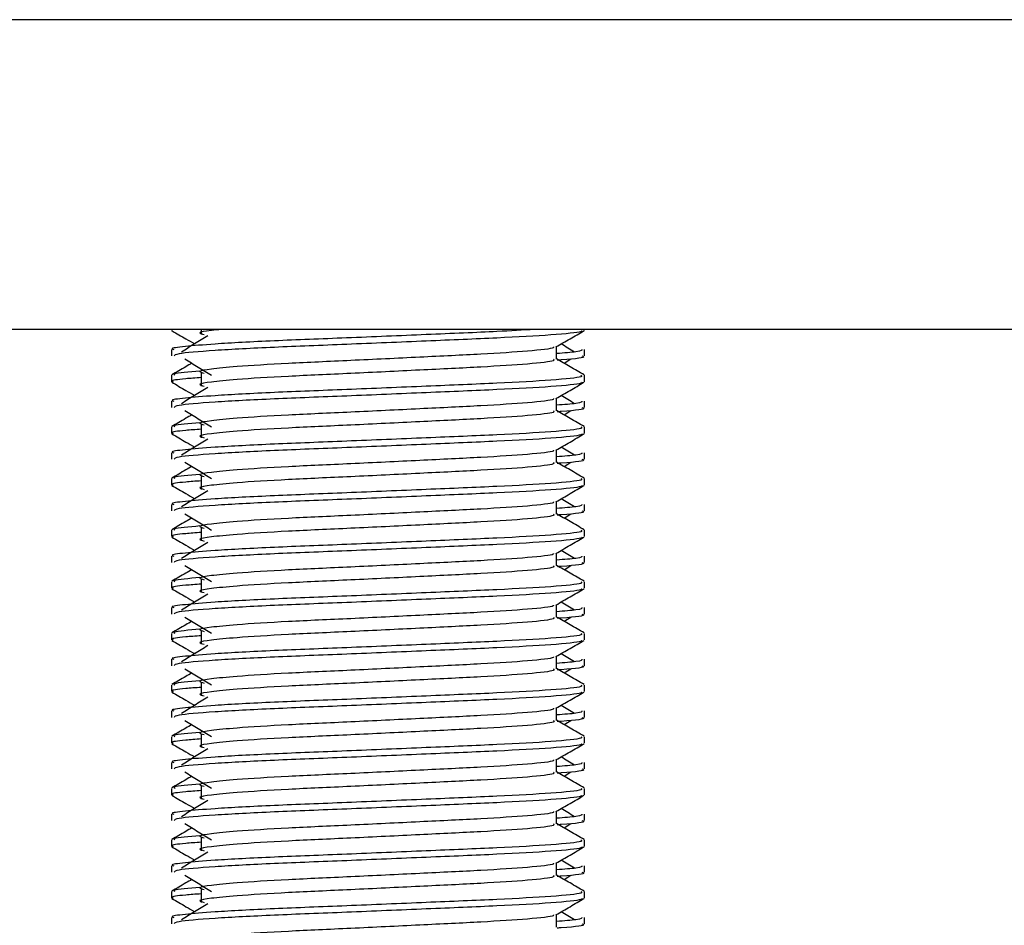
# Model space of a CAD drawing. Header units: millimetres. Extents: x 0 to 420, y 0 to 297.
# Tile 52 of 71: x 320.91 to 324.89, y 174.93 to 178.59. Entities that reach past the tile are written whole.
import ezdxf

# ---------------------------------------------------------------- set-up
doc = ezdxf.new("R2010")
doc.units = ezdxf.units.MM
doc.layers.add('QUOTE', color=174, linetype='Continuous')
doc.styles.add('SLDTEXTSTYLE3', font='TXT', dxfattribs={"width": 0.75})
doc.dimstyles.new('SLDDIMSTYLE0', dxfattribs={"dimtxt": 3, "dimasz": 3, "dimexe": 0, "dimexo": 0.0625, "dimgap": 0.75, "dimtad": 1, "dimlfac": 9.583032, "dimrnd": 1e-09, "dimzin": 12, "dimdsep": 46, "dimtxsty": 'SLDTEXTSTYLE3', "dimsah": 1, "dimcen": 0.09, "dimadec": 0, "dimazin": 3, "dimtfac": 1, "dimtdec": 3, "dimtofl": 0, "dimtmove": 0, "dimatfit": 3, "dimfxl": 0, "dimfrac": 2, "dimtolj": 1, "dimtzin": 12, "dimarcsym": 0})

# ---------------------------------------------------------------- blocks, each defined once
blk = doc.blocks.new('_D_2')
at = {"layer": 'QUOTE'}
for p, q in [((317.0504, 261.1457), (343.202, 261.1457)), ((341.202, 166.2801), (341.202, 261.1457)), ((330.5704, 166.2801), (343.202, 166.2801))]:
    blk.add_line(p, q, dxfattribs=at)
for points in [[(341.202, 261.1457), (340.702, 258.1457), (341.702, 258.1457)], [(341.202, 166.2801), (341.702, 169.2801), (340.702, 169.2801)]]:
    blk.add_solid(points, dxfattribs=at)
at = {"layer": 'QUOTE', "insert": (337.3348, 208.7254), "char_height": 3, "attachment_point": 1, "rotation": 90, "style": 'SLDTEXTSTYLE3'}
blk.add_mtext('909,1', dxfattribs=at)

msp = doc.modelspace()

# ---------------------------------------------------------------- linework, layer by layer
at = {"color": 7, "linetype": 'Continuous', "lineweight": 25}
for p, q in [((326.7899, 178.5936), (317.9201, 178.5936)), ((326.7899, 177.3414), (317.9201, 177.3414)), ((321.5202, 177.3414), (321.5202, 177.3386)), ((321.6404, 177.3414), (321.6404, 177.3211)), ((323.1898, 177.3386), (323.1898, 177.3414)), ((323.0769, 177.2214), (323.0769, 177.2722)), ((321.5202, 177.2603), (321.5202, 177.2343)), ((323.1898, 177.2343), (323.1898, 177.2603)), ((323.107, 177.205), (323.1349, 177.2221)), ((321.5202, 177.1559), (321.5202, 177.1299)), ((321.6404, 177.1645), (321.6404, 177.1124)), ((323.1898, 177.1299), (323.1898, 177.1559)), ((321.5202, 177.0516), (321.5202, 177.0256)), ((323.0769, 177.0126), (323.0769, 177.0635)), ((323.1898, 177.0256), (323.1898, 177.0516)), ((323.107, 176.9963), (323.1349, 177.0134)), ((321.6404, 176.9558), (321.6404, 176.9037)), ((321.5202, 176.9472), (321.5202, 176.9212)), ((323.1898, 176.9212), (323.1898, 176.9472)), ((321.5202, 176.8429), (321.5202, 176.8169)), ((323.0769, 176.8039), (323.0769, 176.8548)), ((323.1898, 176.8169), (323.1898, 176.8429)), ((323.107, 176.7876), (323.1349, 176.8047)), ((321.5202, 176.7385), (321.5202, 176.7125)), ((321.6404, 176.7471), (321.6404, 176.6949)), ((323.1898, 176.7125), (323.1898, 176.7385)), ((321.5202, 176.6342), (321.5202, 176.6082)), ((323.0769, 176.5952), (323.0769, 176.6461)), ((323.1898, 176.6082), (323.1898, 176.6342)), ((323.107, 176.5789), (323.1349, 176.596)), ((321.5202, 176.5298), (321.5202, 176.5038)), ((321.6404, 176.5384), (321.6404, 176.4862)), ((323.1898, 176.5038), (323.1898, 176.5298)), ((323.0769, 176.3865), (323.0769, 176.4374)), ((321.5202, 176.4255), (321.5202, 176.3995)), ((323.1898, 176.3995), (323.1898, 176.4255)), ((323.107, 176.3702), (323.1349, 176.3873)), ((321.5202, 176.3211), (321.5202, 176.2951)), ((321.6404, 176.3297), (321.6404, 176.2775)), ((323.1898, 176.2951), (323.1898, 176.3211)), ((321.5202, 176.2168), (321.5202, 176.1908)), ((323.0769, 176.1778), (323.0769, 176.2287)), ((323.1898, 176.1908), (323.1898, 176.2168)), ((323.107, 176.1615), (323.1349, 176.1786)), ((321.6404, 176.121), (321.6404, 176.0688)), ((321.5202, 176.1124), (321.5202, 176.0864)), ((323.1898, 176.0864), (323.1898, 176.1124)), ((321.5202, 176.0081), (321.5202, 175.9821)), ((323.0769, 175.9691), (323.0769, 176.02)), ((323.1898, 175.9821), (323.1898, 176.0081)), ((323.107, 175.9528), (323.1349, 175.9699)), ((321.5202, 175.9037), (321.5202, 175.8777)), ((321.6404, 175.9123), (321.6404, 175.8601)), ((323.1898, 175.8777), (323.1898, 175.9037)), ((321.5202, 175.7994), (321.5202, 175.7733)), ((323.0769, 175.7604), (323.0769, 175.8113)), ((323.1898, 175.7733), (323.1898, 175.7994)), ((323.107, 175.7441), (323.1349, 175.7612)), ((321.5202, 175.695), (321.5202, 175.669)), ((321.6404, 175.7036), (321.6404, 175.6514)), ((323.1898, 175.669), (323.1898, 175.695)), ((323.0769, 175.5517), (323.0769, 175.6026)), ((321.5202, 175.5907), (321.5202, 175.5646)), ((323.1898, 175.5646), (323.1898, 175.5907)), ((323.107, 175.5354), (323.1349, 175.5525)), ((321.5202, 175.4863), (321.5202, 175.4603)), ((321.6404, 175.4949), (321.6404, 175.4427)), ((323.1898, 175.4603), (323.1898, 175.4863)), ((321.5202, 175.382), (321.5202, 175.3559)), ((323.0769, 175.343), (323.0769, 175.3939)), ((323.1898, 175.3559), (323.1898, 175.382)), ((323.107, 175.3267), (323.1349, 175.3438)), ((321.6404, 175.2862), (321.6404, 175.234)), ((321.5202, 175.2776), (321.5202, 175.2516)), ((323.1898, 175.2516), (323.1898, 175.2776)), ((321.5202, 175.1733), (321.5202, 175.1472)), ((323.0769, 175.1343), (323.0769, 175.1852)), ((323.1898, 175.1472), (323.1898, 175.1733)), ((323.107, 175.118), (323.1349, 175.1351)), ((321.5202, 175.0689), (321.5202, 175.0429)), ((321.6404, 175.0775), (321.6404, 175.0253)), ((323.1898, 175.0429), (323.1898, 175.0689)), ((321.5202, 174.9646), (321.5202, 174.9385)), ((323.0769, 174.9256), (323.0769, 174.9765)), ((323.1898, 174.9385), (323.1898, 174.9646))]:
    msp.add_line(p, q, dxfattribs=at)
for points, knots in [([(322.9874, 177.3414), (322.9399, 177.3385), (322.8243, 177.3315), (322.5502, 177.3206), (322.23, 177.3068), (321.9247, 177.2953), (321.6983, 177.2834), (321.5713, 177.2721), (321.5133, 177.2653), (321.5274, 177.2612), (321.5306, 177.2603)], [0, 0, 0, 0, 0.107555, 0.261631, 0.420083, 0.572451, 0.728645, 0.848713, 0.964716, 1, 1, 1, 1]), ([(321.5222, 177.3365), (321.5411, 177.3256), (321.5719, 177.3077), (321.6026, 177.2899), (321.6145, 177.283)], [0, 0, 0, 0, 0.61317, 1, 1, 1, 1]), ([(323.1798, 177.3363), (323.1792, 177.335), (323.1765, 177.3297), (323.0687, 177.3188), (322.8481, 177.3067), (322.5519, 177.2945), (322.2299, 177.2807), (321.9237, 177.2692), (321.6827, 177.2563), (321.5375, 177.244), (321.5329, 177.2371), (321.531, 177.2343)], [0, 0, 0, 0, 0.039912, 0.166158, 0.289058, 0.411836, 0.5381, 0.659517, 0.783982, 0.909693, 1, 1, 1, 1]), ([(321.6673, 177.3154), (321.6496, 177.3045), (321.614, 177.2827), (321.5785, 177.2609), (321.5607, 177.25)], [0, 0, 0, 0, 0.49999, 1, 1, 1, 1]), ([(321.7225, 177.3414), (321.7083, 177.34), (321.6585, 177.3354), (321.6243, 177.329), (321.6438, 177.3234), (321.6525, 177.3209)], [0, 0, 0, 0, 0.182373, 0.635978, 1, 1, 1, 1]), ([(323.0746, 177.2709), (323.0935, 177.2819), (323.1312, 177.3037), (323.169, 177.3256), (323.1878, 177.3365)], [0, 0, 0, 0, 0.499936, 1, 1, 1, 1]), ([(323.0641, 177.2708), (323.0649, 177.2696), (323.0687, 177.2643), (322.9705, 177.2536), (322.7818, 177.2414), (322.5252, 177.2293), (322.2466, 177.2155), (321.9828, 177.204), (321.7878, 177.1921), (321.6755, 177.1808), (321.623, 177.1725), (321.6434, 177.1668), (321.6526, 177.1643)], [0, 0, 0, 0, 0.0351066, 0.1561349, 0.2739528, 0.3916527, 0.5126988, 0.6290926, 0.7484115, 0.8401345, 0.9287498, 1, 1, 1, 1]), ([(323.1493, 177.25), (323.1316, 177.2609), (323.1136, 177.2719), (323.0957, 177.2829), (323.0955, 177.283)], [0, 0, 0, 0, 0.9898318, 1, 1, 1, 1]), ([(323.1794, 177.2603), (323.1799, 177.2572), (323.1807, 177.2519), (323.107, 177.2462), (323.0769, 177.2438)], [0, 0, 0, 0, 0.590683, 1, 1, 1, 1]), ([(323.179, 177.2343), (323.1821, 177.2333), (323.1976, 177.2283), (323.1575, 177.2221), (323.0846, 177.2174), (323.0791, 177.217)], [0, 0, 0, 0, 0.18373, 0.938556, 1, 1, 1, 1]), ([(321.6031, 177.205), (321.5949, 177.2003), (321.5678, 177.1846), (321.5407, 177.1689), (321.5218, 177.158)], [0, 0, 0, 0, 0.303338, 1, 1, 1, 1]), ([(321.5751, 177.2221), (321.5929, 177.2112), (321.6285, 177.1894), (321.664, 177.1676), (321.6818, 177.1568)], [0, 0, 0, 0, 0.500011, 1, 1, 1, 1]), ([(323.0644, 177.2212), (323.0667, 177.2192), (323.0735, 177.2131), (322.9719, 177.2014), (322.7814, 177.1893), (322.5253, 177.1771), (322.2466, 177.1633), (321.9828, 177.1518), (321.7878, 177.14), (321.6755, 177.1286), (321.623, 177.1203), (321.6434, 177.1147), (321.6525, 177.1122)], [0, 0, 0, 0, 0.059132, 0.177163, 0.292064, 0.406849, 0.524898, 0.638409, 0.754774, 0.844226, 0.930647, 1, 1, 1, 1]), ([(323.1882, 177.158), (323.1694, 177.1689), (323.1322, 177.1904), (323.0951, 177.2119), (323.0769, 177.2224)], [0, 0, 0, 0, 0.508368, 1, 1, 1, 1]), ([(323.1754, 177.1559), (323.178, 177.1539), (323.1858, 177.1479), (323.0684, 177.1362), (322.8481, 177.124), (322.552, 177.1119), (322.2296, 177.0981), (321.9248, 177.0866), (321.6982, 177.0747), (321.5714, 177.0634), (321.5133, 177.0566), (321.5274, 177.0525), (321.5306, 177.0516)], [0, 0, 0, 0, 0.061077, 0.184512, 0.304677, 0.424721, 0.548174, 0.666888, 0.788581, 0.882129, 0.97251, 1, 1, 1, 1]), ([(321.6357, 177.173), (321.5905, 177.1692), (321.5211, 177.1632), (321.5312, 177.1578), (321.5347, 177.1559)], [0, 0, 0, 0, 0.651043, 1, 1, 1, 1]), ([(321.5222, 177.1278), (321.5411, 177.1169), (321.5719, 177.099), (321.6026, 177.0812), (321.6145, 177.0743)], [0, 0, 0, 0, 0.61317, 1, 1, 1, 1]), ([(321.6404, 177.1467), (321.6182, 177.1451), (321.55, 177.1401), (321.5174, 177.1348), (321.5253, 177.1308), (321.5271, 177.1299)], [0, 0, 0, 0, 0.270543, 0.831179, 1, 1, 1, 1]), ([(323.1798, 177.1276), (323.1792, 177.1263), (323.1765, 177.1209), (323.0687, 177.1101), (322.8481, 177.098), (322.5519, 177.0858), (322.2299, 177.072), (321.9237, 177.0605), (321.6827, 177.0476), (321.5375, 177.0353), (321.5329, 177.0284), (321.531, 177.0256)], [0, 0, 0, 0, 0.039912, 0.166158, 0.289058, 0.411836, 0.5381, 0.659517, 0.783982, 0.909693, 1, 1, 1, 1]), ([(323.0746, 177.0622), (323.0935, 177.0732), (323.1312, 177.095), (323.169, 177.1169), (323.1878, 177.1278)], [0, 0, 0, 0, 0.499936, 1, 1, 1, 1]), ([(321.6673, 177.1067), (321.6496, 177.0958), (321.614, 177.074), (321.5785, 177.0522), (321.5607, 177.0413)], [0, 0, 0, 0, 0.49999, 1, 1, 1, 1]), ([(323.1493, 177.0413), (323.1316, 177.0522), (323.1136, 177.0632), (323.0957, 177.0742), (323.0955, 177.0743)], [0, 0, 0, 0, 0.989832, 1, 1, 1, 1]), ([(323.0641, 177.0621), (323.0649, 177.0609), (323.0687, 177.0556), (322.9705, 177.0449), (322.7818, 177.0327), (322.5252, 177.0206), (322.2466, 177.0068), (321.9828, 176.9953), (321.7878, 176.9834), (321.6755, 176.9721), (321.623, 176.9638), (321.6434, 176.9581), (321.6526, 176.9556)], [0, 0, 0, 0, 0.0351066, 0.1561349, 0.2739528, 0.3916527, 0.5126988, 0.6290926, 0.7484115, 0.8401345, 0.9287498, 1, 1, 1, 1]), ([(323.1794, 177.0516), (323.1799, 177.0485), (323.1807, 177.0432), (323.107, 177.0375), (323.0769, 177.0351)], [0, 0, 0, 0, 0.590683, 1, 1, 1, 1]), ([(321.6031, 176.9963), (321.5949, 176.9916), (321.5678, 176.9759), (321.5407, 176.9602), (321.5218, 176.9493)], [0, 0, 0, 0, 0.303338, 1, 1, 1, 1]), ([(321.5751, 177.0134), (321.5929, 177.0025), (321.6285, 176.9807), (321.664, 176.9589), (321.6818, 176.9481)], [0, 0, 0, 0, 0.5000113, 1, 1, 1, 1]), ([(323.0644, 177.0125), (323.0667, 177.0105), (323.0735, 177.0044), (322.9719, 176.9927), (322.7814, 176.9806), (322.5253, 176.9684), (322.2466, 176.9546), (321.9828, 176.9431), (321.7878, 176.9313), (321.6755, 176.9199), (321.623, 176.9116), (321.6434, 176.906), (321.6525, 176.9035)], [0, 0, 0, 0, 0.059132, 0.177163, 0.292064, 0.406849, 0.524898, 0.638409, 0.754774, 0.844226, 0.930647, 1, 1, 1, 1]), ([(323.1882, 176.9493), (323.1694, 176.9602), (323.1322, 176.9817), (323.0951, 177.0032), (323.0769, 177.0137)], [0, 0, 0, 0, 0.508368, 1, 1, 1, 1]), ([(323.179, 177.0256), (323.1821, 177.0246), (323.1976, 177.0196), (323.1575, 177.0134), (323.0846, 177.0087), (323.0791, 177.0083)], [0, 0, 0, 0, 0.18373, 0.938556, 1, 1, 1, 1]), ([(321.6357, 176.9643), (321.5905, 176.9604), (321.5211, 176.9545), (321.5312, 176.9491), (321.5347, 176.9472)], [0, 0, 0, 0, 0.651043, 1, 1, 1, 1]), ([(323.1754, 176.9472), (323.178, 176.9452), (323.1858, 176.9392), (323.0684, 176.9275), (322.8481, 176.9153), (322.552, 176.9032), (322.2296, 176.8894), (321.9248, 176.8779), (321.6982, 176.866), (321.5714, 176.8547), (321.5133, 176.8479), (321.5274, 176.8438), (321.5306, 176.8429)], [0, 0, 0, 0, 0.061077, 0.184512, 0.304677, 0.424721, 0.548174, 0.666888, 0.788581, 0.882129, 0.97251, 1, 1, 1, 1]), ([(321.5222, 176.9191), (321.5411, 176.9081), (321.5719, 176.8903), (321.6026, 176.8725), (321.6145, 176.8656)], [0, 0, 0, 0, 0.61317, 1, 1, 1, 1]), ([(321.6404, 176.938), (321.6182, 176.9364), (321.55, 176.9314), (321.5174, 176.9261), (321.5253, 176.9221), (321.5271, 176.9212)], [0, 0, 0, 0, 0.270543, 0.831179, 1, 1, 1, 1]), ([(323.1798, 176.9189), (323.1792, 176.9176), (323.1765, 176.9122), (323.0687, 176.9014), (322.8481, 176.8893), (322.5519, 176.8771), (322.2299, 176.8633), (321.9237, 176.8518), (321.6827, 176.8389), (321.5375, 176.8266), (321.5329, 176.8197), (321.531, 176.8169)], [0, 0, 0, 0, 0.0399117, 0.1661575, 0.2890582, 0.4118359, 0.5381002, 0.6595169, 0.7839817, 0.9096926, 1, 1, 1, 1]), ([(323.0746, 176.8535), (323.0935, 176.8644), (323.1312, 176.8863), (323.169, 176.9081), (323.1878, 176.9191)], [0, 0, 0, 0, 0.499936, 1, 1, 1, 1]), ([(321.6673, 176.898), (321.6496, 176.8871), (321.614, 176.8653), (321.5785, 176.8435), (321.5607, 176.8326)], [0, 0, 0, 0, 0.49999, 1, 1, 1, 1]), ([(323.0641, 176.8534), (323.0649, 176.8522), (323.0687, 176.8469), (322.9705, 176.8362), (322.7818, 176.824), (322.5252, 176.8119), (322.2466, 176.7981), (321.9828, 176.7866), (321.7878, 176.7747), (321.6755, 176.7634), (321.623, 176.7551), (321.6434, 176.7494), (321.6526, 176.7469)], [0, 0, 0, 0, 0.035107, 0.156135, 0.273953, 0.391653, 0.512699, 0.629093, 0.748412, 0.840135, 0.92875, 1, 1, 1, 1]), ([(323.1794, 176.8429), (323.1799, 176.8398), (323.1807, 176.8345), (323.107, 176.8288), (323.0769, 176.8264)], [0, 0, 0, 0, 0.590683, 1, 1, 1, 1]), ([(323.1493, 176.8326), (323.1316, 176.8435), (323.1136, 176.8545), (323.0957, 176.8655), (323.0955, 176.8656)], [0, 0, 0, 0, 0.989832, 1, 1, 1, 1]), ([(321.5751, 176.8047), (321.5929, 176.7938), (321.6285, 176.772), (321.664, 176.7502), (321.6818, 176.7394)], [0, 0, 0, 0, 0.500011, 1, 1, 1, 1]), ([(323.0644, 176.8038), (323.0667, 176.8018), (323.0735, 176.7957), (322.9719, 176.784), (322.7814, 176.7719), (322.5253, 176.7597), (322.2466, 176.7459), (321.9828, 176.7344), (321.7878, 176.7226), (321.6755, 176.7112), (321.623, 176.7029), (321.6434, 176.6973), (321.6525, 176.6948)], [0, 0, 0, 0, 0.059132, 0.1771634, 0.2920638, 0.4068492, 0.5248979, 0.6384095, 0.7547738, 0.8442256, 0.9306466, 1, 1, 1, 1]), ([(323.1882, 176.7406), (323.1694, 176.7515), (323.1322, 176.773), (323.0951, 176.7945), (323.0769, 176.805)], [0, 0, 0, 0, 0.508368, 1, 1, 1, 1]), ([(323.179, 176.8169), (323.1821, 176.8159), (323.1976, 176.8109), (323.1575, 176.8047), (323.0846, 176.8), (323.0791, 176.7996)], [0, 0, 0, 0, 0.18373, 0.938556, 1, 1, 1, 1]), ([(321.6031, 176.7876), (321.5949, 176.7829), (321.5678, 176.7672), (321.5407, 176.7515), (321.5218, 176.7406)], [0, 0, 0, 0, 0.3033381, 1, 1, 1, 1]), ([(321.6357, 176.7556), (321.5905, 176.7517), (321.5211, 176.7458), (321.5312, 176.7404), (321.5347, 176.7385)], [0, 0, 0, 0, 0.651043, 1, 1, 1, 1]), ([(323.1754, 176.7385), (323.178, 176.7365), (323.1858, 176.7305), (323.0684, 176.7188), (322.8481, 176.7066), (322.552, 176.6945), (322.2296, 176.6807), (321.9248, 176.6692), (321.6982, 176.6573), (321.5714, 176.646), (321.5133, 176.6392), (321.5274, 176.6351), (321.5306, 176.6342)], [0, 0, 0, 0, 0.0610772, 0.1845123, 0.3046768, 0.4247211, 0.5481742, 0.6668878, 0.7885815, 0.8821287, 0.9725098, 1, 1, 1, 1]), ([(321.6404, 176.7293), (321.6182, 176.7277), (321.55, 176.7227), (321.5174, 176.7174), (321.5253, 176.7134), (321.5271, 176.7125)], [0, 0, 0, 0, 0.270543, 0.831179, 1, 1, 1, 1]), ([(321.5222, 176.7104), (321.5411, 176.6994), (321.5719, 176.6816), (321.6026, 176.6638), (321.6145, 176.6569)], [0, 0, 0, 0, 0.61317, 1, 1, 1, 1]), ([(323.1798, 176.7102), (323.1792, 176.7089), (323.1765, 176.7035), (323.0687, 176.6927), (322.8481, 176.6806), (322.5519, 176.6684), (322.2299, 176.6546), (321.9237, 176.6431), (321.6827, 176.6302), (321.5375, 176.6179), (321.5329, 176.611), (321.531, 176.6082)], [0, 0, 0, 0, 0.0399117, 0.1661575, 0.2890582, 0.4118359, 0.5381002, 0.6595169, 0.7839817, 0.9096926, 1, 1, 1, 1]), ([(321.6673, 176.6893), (321.6496, 176.6784), (321.614, 176.6566), (321.5785, 176.6348), (321.5607, 176.6239)], [0, 0, 0, 0, 0.49999, 1, 1, 1, 1]), ([(323.0746, 176.6448), (323.0935, 176.6557), (323.1312, 176.6776), (323.169, 176.6994), (323.1878, 176.7104)], [0, 0, 0, 0, 0.499936, 1, 1, 1, 1]), ([(323.0641, 176.6447), (323.0649, 176.6435), (323.0687, 176.6382), (322.9705, 176.6275), (322.7818, 176.6153), (322.5252, 176.6032), (322.2466, 176.5894), (321.9828, 176.5779), (321.7878, 176.566), (321.6755, 176.5547), (321.623, 176.5464), (321.6434, 176.5407), (321.6526, 176.5382)], [0, 0, 0, 0, 0.0351066, 0.1561349, 0.2739528, 0.3916527, 0.5126988, 0.6290926, 0.7484115, 0.8401345, 0.9287498, 1, 1, 1, 1]), ([(323.1794, 176.6342), (323.1799, 176.6311), (323.1807, 176.6258), (323.107, 176.62), (323.0769, 176.6177)], [0, 0, 0, 0, 0.590683, 1, 1, 1, 1]), ([(323.1493, 176.6239), (323.1316, 176.6348), (323.1136, 176.6458), (323.0957, 176.6568), (323.0955, 176.6569)], [0, 0, 0, 0, 0.989832, 1, 1, 1, 1]), ([(321.5751, 176.596), (321.5929, 176.5851), (321.6285, 176.5633), (321.664, 176.5415), (321.6818, 176.5306)], [0, 0, 0, 0, 0.500011, 1, 1, 1, 1]), ([(323.0644, 176.5951), (323.0667, 176.5931), (323.0735, 176.587), (322.9719, 176.5753), (322.7814, 176.5632), (322.5253, 176.551), (322.2466, 176.5372), (321.9828, 176.5257), (321.7878, 176.5138), (321.6755, 176.5025), (321.623, 176.4942), (321.6434, 176.4886), (321.6525, 176.4861)], [0, 0, 0, 0, 0.059132, 0.1771634, 0.2920638, 0.4068492, 0.5248979, 0.6384095, 0.7547738, 0.8442256, 0.9306466, 1, 1, 1, 1]), ([(323.1882, 176.5319), (323.1694, 176.5428), (323.1322, 176.5643), (323.0951, 176.5858), (323.0769, 176.5963)], [0, 0, 0, 0, 0.508368, 1, 1, 1, 1]), ([(323.179, 176.6082), (323.1821, 176.6072), (323.1976, 176.6022), (323.1575, 176.596), (323.0846, 176.5913), (323.0791, 176.5909)], [0, 0, 0, 0, 0.18373, 0.938556, 1, 1, 1, 1]), ([(321.6031, 176.5789), (321.5949, 176.5741), (321.5678, 176.5585), (321.5407, 176.5428), (321.5218, 176.5319)], [0, 0, 0, 0, 0.303338, 1, 1, 1, 1]), ([(323.1754, 176.5298), (323.178, 176.5278), (323.1858, 176.5218), (323.0684, 176.5101), (322.8481, 176.4979), (322.552, 176.4858), (322.2296, 176.472), (321.9248, 176.4605), (321.6982, 176.4486), (321.5714, 176.4373), (321.5133, 176.4305), (321.5274, 176.4264), (321.5306, 176.4255)], [0, 0, 0, 0, 0.061077, 0.184512, 0.304677, 0.424721, 0.548174, 0.666888, 0.788581, 0.882129, 0.97251, 1, 1, 1, 1]), ([(321.6404, 176.5206), (321.6182, 176.519), (321.55, 176.514), (321.5174, 176.5087), (321.5253, 176.5047), (321.5271, 176.5038)], [0, 0, 0, 0, 0.270543, 0.831179, 1, 1, 1, 1]), ([(321.6357, 176.5469), (321.5905, 176.543), (321.5211, 176.5371), (321.5312, 176.5317), (321.5347, 176.5298)], [0, 0, 0, 0, 0.651043, 1, 1, 1, 1]), ([(321.5222, 176.5017), (321.5411, 176.4907), (321.5719, 176.4729), (321.6026, 176.4551), (321.6145, 176.4482)], [0, 0, 0, 0, 0.61317, 1, 1, 1, 1]), ([(323.1798, 176.5015), (323.1792, 176.5002), (323.1765, 176.4948), (323.0687, 176.484), (322.8481, 176.4719), (322.5519, 176.4597), (322.2299, 176.4459), (321.9237, 176.4344), (321.6827, 176.4215), (321.5375, 176.4092), (321.5329, 176.4023), (321.531, 176.3995)], [0, 0, 0, 0, 0.039912, 0.166158, 0.289058, 0.411836, 0.5381, 0.659517, 0.783982, 0.909693, 1, 1, 1, 1]), ([(321.6673, 176.4806), (321.6496, 176.4697), (321.614, 176.4479), (321.5785, 176.4261), (321.5607, 176.4152)], [0, 0, 0, 0, 0.49999, 1, 1, 1, 1]), ([(323.0746, 176.4361), (323.0935, 176.447), (323.1312, 176.4689), (323.169, 176.4907), (323.1878, 176.5017)], [0, 0, 0, 0, 0.499936, 1, 1, 1, 1]), ([(323.0641, 176.436), (323.0649, 176.4348), (323.0687, 176.4295), (322.9705, 176.4188), (322.7818, 176.4066), (322.5252, 176.3945), (322.2466, 176.3807), (321.9828, 176.3692), (321.7878, 176.3573), (321.6755, 176.346), (321.623, 176.3377), (321.6434, 176.332), (321.6526, 176.3295)], [0, 0, 0, 0, 0.0351066, 0.1561349, 0.2739528, 0.3916527, 0.5126988, 0.6290926, 0.7484115, 0.8401345, 0.9287498, 1, 1, 1, 1]), ([(323.1493, 176.4152), (323.1316, 176.4261), (323.1136, 176.4371), (323.0957, 176.4481), (323.0955, 176.4482)], [0, 0, 0, 0, 0.989832, 1, 1, 1, 1]), ([(323.1794, 176.4255), (323.1799, 176.4224), (323.1807, 176.4171), (323.107, 176.4113), (323.0769, 176.409)], [0, 0, 0, 0, 0.590683, 1, 1, 1, 1]), ([(323.179, 176.3995), (323.1821, 176.3985), (323.1976, 176.3935), (323.1575, 176.3873), (323.0846, 176.3826), (323.0791, 176.3822)], [0, 0, 0, 0, 0.1837303, 0.9385556, 1, 1, 1, 1]), ([(321.6031, 176.3702), (321.5949, 176.3654), (321.5678, 176.3498), (321.5407, 176.3341), (321.5218, 176.3232)], [0, 0, 0, 0, 0.3033381, 1, 1, 1, 1]), ([(321.5751, 176.3873), (321.5929, 176.3764), (321.6285, 176.3546), (321.664, 176.3328), (321.6818, 176.3219)], [0, 0, 0, 0, 0.500011, 1, 1, 1, 1]), ([(323.0644, 176.3864), (323.0667, 176.3844), (323.0735, 176.3783), (322.9719, 176.3666), (322.7814, 176.3545), (322.5253, 176.3423), (322.2466, 176.3285), (321.9828, 176.317), (321.7878, 176.3051), (321.6755, 176.2938), (321.623, 176.2855), (321.6434, 176.2799), (321.6525, 176.2774)], [0, 0, 0, 0, 0.059132, 0.1771634, 0.2920638, 0.4068492, 0.5248979, 0.6384095, 0.7547738, 0.8442256, 0.9306466, 1, 1, 1, 1]), ([(323.1882, 176.3232), (323.1694, 176.3341), (323.1322, 176.3556), (323.0951, 176.3771), (323.0769, 176.3876)], [0, 0, 0, 0, 0.508368, 1, 1, 1, 1]), ([(323.1754, 176.3211), (323.178, 176.3191), (323.1858, 176.313), (323.0684, 176.3014), (322.8481, 176.2892), (322.552, 176.2771), (322.2296, 176.2633), (321.9248, 176.2518), (321.6982, 176.2399), (321.5714, 176.2286), (321.5133, 176.2218), (321.5274, 176.2177), (321.5306, 176.2168)], [0, 0, 0, 0, 0.061077, 0.184512, 0.304677, 0.424721, 0.548174, 0.666888, 0.788581, 0.882129, 0.97251, 1, 1, 1, 1]), ([(321.6357, 176.3382), (321.5905, 176.3343), (321.5211, 176.3284), (321.5312, 176.323), (321.5347, 176.3211)], [0, 0, 0, 0, 0.651043, 1, 1, 1, 1]), ([(321.5222, 176.293), (321.5411, 176.282), (321.5719, 176.2642), (321.6026, 176.2464), (321.6145, 176.2395)], [0, 0, 0, 0, 0.61317, 1, 1, 1, 1]), ([(321.6404, 176.3119), (321.6182, 176.3103), (321.55, 176.3053), (321.5174, 176.3), (321.5253, 176.296), (321.5271, 176.2951)], [0, 0, 0, 0, 0.270543, 0.831179, 1, 1, 1, 1]), ([(323.1798, 176.2928), (323.1792, 176.2915), (323.1765, 176.2861), (323.0687, 176.2753), (322.8481, 176.2632), (322.5519, 176.251), (322.2299, 176.2372), (321.9237, 176.2257), (321.6827, 176.2128), (321.5375, 176.2005), (321.5329, 176.1936), (321.531, 176.1908)], [0, 0, 0, 0, 0.039912, 0.166158, 0.289058, 0.411836, 0.5381, 0.659517, 0.783982, 0.909693, 1, 1, 1, 1]), ([(323.0746, 176.2274), (323.0935, 176.2383), (323.1312, 176.2602), (323.169, 176.282), (323.1878, 176.293)], [0, 0, 0, 0, 0.4999356, 1, 1, 1, 1]), ([(321.6673, 176.2719), (321.6496, 176.261), (321.614, 176.2392), (321.5785, 176.2174), (321.5607, 176.2065)], [0, 0, 0, 0, 0.49999, 1, 1, 1, 1]), ([(323.1493, 176.2065), (323.1316, 176.2174), (323.1136, 176.2284), (323.0957, 176.2394), (323.0955, 176.2395)], [0, 0, 0, 0, 0.989832, 1, 1, 1, 1]), ([(323.0641, 176.2273), (323.0649, 176.2261), (323.0687, 176.2208), (322.9705, 176.2101), (322.7818, 176.1979), (322.5252, 176.1858), (322.2466, 176.172), (321.9828, 176.1605), (321.7878, 176.1486), (321.6755, 176.1373), (321.623, 176.129), (321.6434, 176.1233), (321.6526, 176.1208)], [0, 0, 0, 0, 0.0351066, 0.1561349, 0.2739528, 0.3916527, 0.5126988, 0.6290926, 0.7484115, 0.8401345, 0.9287498, 1, 1, 1, 1]), ([(323.1794, 176.2168), (323.1799, 176.2137), (323.1807, 176.2084), (323.107, 176.2026), (323.0769, 176.2003)], [0, 0, 0, 0, 0.590683, 1, 1, 1, 1]), ([(321.6031, 176.1615), (321.5949, 176.1567), (321.5678, 176.1411), (321.5407, 176.1254), (321.5218, 176.1145)], [0, 0, 0, 0, 0.3033381, 1, 1, 1, 1]), ([(321.5751, 176.1786), (321.5929, 176.1677), (321.6285, 176.1459), (321.664, 176.1241), (321.6818, 176.1132)], [0, 0, 0, 0, 0.500011, 1, 1, 1, 1]), ([(323.0644, 176.1777), (323.0667, 176.1757), (323.0735, 176.1696), (322.9719, 176.1579), (322.7814, 176.1458), (322.5253, 176.1336), (322.2466, 176.1198), (321.9828, 176.1083), (321.7878, 176.0964), (321.6755, 176.0851), (321.623, 176.0768), (321.6434, 176.0712), (321.6525, 176.0687)], [0, 0, 0, 0, 0.059132, 0.1771634, 0.2920638, 0.4068492, 0.5248979, 0.6384095, 0.7547738, 0.8442256, 0.9306466, 1, 1, 1, 1]), ([(323.1882, 176.1145), (323.1694, 176.1254), (323.1322, 176.1469), (323.0951, 176.1684), (323.0769, 176.1789)], [0, 0, 0, 0, 0.508368, 1, 1, 1, 1]), ([(323.179, 176.1908), (323.1821, 176.1898), (323.1976, 176.1848), (323.1575, 176.1786), (323.0846, 176.1739), (323.0791, 176.1735)], [0, 0, 0, 0, 0.1837303, 0.9385556, 1, 1, 1, 1]), ([(321.6357, 176.1295), (321.5905, 176.1256), (321.5211, 176.1197), (321.5312, 176.1143), (321.5347, 176.1124)], [0, 0, 0, 0, 0.651043, 1, 1, 1, 1]), ([(323.1754, 176.1124), (323.178, 176.1104), (323.1858, 176.1043), (323.0684, 176.0927), (322.8481, 176.0805), (322.552, 176.0684), (322.2296, 176.0546), (321.9248, 176.0431), (321.6982, 176.0312), (321.5714, 176.0199), (321.5133, 176.0131), (321.5274, 176.009), (321.5306, 176.0081)], [0, 0, 0, 0, 0.061077, 0.184512, 0.304677, 0.424721, 0.548174, 0.666888, 0.788581, 0.882129, 0.97251, 1, 1, 1, 1]), ([(321.5222, 176.0843), (321.5411, 176.0733), (321.5719, 176.0555), (321.6026, 176.0377), (321.6145, 176.0308)], [0, 0, 0, 0, 0.61317, 1, 1, 1, 1]), ([(321.6404, 176.1032), (321.6182, 176.1016), (321.55, 176.0966), (321.5174, 176.0913), (321.5253, 176.0873), (321.5271, 176.0864)], [0, 0, 0, 0, 0.270543, 0.831179, 1, 1, 1, 1]), ([(323.1798, 176.0841), (323.1792, 176.0828), (323.1765, 176.0774), (323.0687, 176.0666), (322.8481, 176.0545), (322.5519, 176.0423), (322.2299, 176.0285), (321.9237, 176.017), (321.6827, 176.0041), (321.5375, 175.9918), (321.5329, 175.9849), (321.531, 175.9821)], [0, 0, 0, 0, 0.0399117, 0.1661575, 0.2890582, 0.4118359, 0.5381002, 0.6595169, 0.7839817, 0.9096926, 1, 1, 1, 1]), ([(323.0746, 176.0187), (323.0935, 176.0296), (323.1312, 176.0515), (323.169, 176.0733), (323.1878, 176.0843)], [0, 0, 0, 0, 0.499936, 1, 1, 1, 1]), ([(321.6673, 176.0631), (321.6496, 176.0523), (321.614, 176.0305), (321.5785, 176.0087), (321.5607, 175.9978)], [0, 0, 0, 0, 0.49999, 1, 1, 1, 1]), ([(323.0641, 176.0186), (323.0649, 176.0174), (323.0687, 176.0121), (322.9705, 176.0014), (322.7818, 175.9892), (322.5252, 175.9771), (322.2466, 175.9633), (321.9828, 175.9518), (321.7878, 175.9399), (321.6755, 175.9286), (321.623, 175.9203), (321.6434, 175.9146), (321.6526, 175.9121)], [0, 0, 0, 0, 0.0351066, 0.1561349, 0.2739528, 0.3916527, 0.5126988, 0.6290926, 0.7484115, 0.8401345, 0.9287498, 1, 1, 1, 1]), ([(323.1794, 176.0081), (323.1799, 176.0049), (323.1807, 175.9997), (323.107, 175.9939), (323.0769, 175.9916)], [0, 0, 0, 0, 0.590683, 1, 1, 1, 1]), ([(323.1493, 175.9978), (323.1316, 176.0087), (323.1136, 176.0197), (323.0957, 176.0307), (323.0955, 176.0308)], [0, 0, 0, 0, 0.989832, 1, 1, 1, 1]), ([(321.5751, 175.9699), (321.5929, 175.959), (321.6285, 175.9372), (321.664, 175.9154), (321.6818, 175.9045)], [0, 0, 0, 0, 0.500011, 1, 1, 1, 1]), ([(323.0644, 175.969), (323.0667, 175.967), (323.0735, 175.9609), (322.9719, 175.9492), (322.7814, 175.9371), (322.5253, 175.9249), (322.2466, 175.9111), (321.9828, 175.8996), (321.7878, 175.8877), (321.6755, 175.8764), (321.623, 175.8681), (321.6434, 175.8625), (321.6525, 175.86)], [0, 0, 0, 0, 0.059132, 0.177163, 0.292064, 0.406849, 0.524898, 0.638409, 0.754774, 0.844226, 0.930647, 1, 1, 1, 1]), ([(323.1882, 175.9058), (323.1694, 175.9167), (323.1322, 175.9382), (323.0951, 175.9597), (323.0769, 175.9702)], [0, 0, 0, 0, 0.508368, 1, 1, 1, 1]), ([(323.179, 175.9821), (323.1821, 175.9811), (323.1976, 175.9761), (323.1575, 175.9699), (323.0846, 175.9652), (323.0791, 175.9648)], [0, 0, 0, 0, 0.1837303, 0.9385556, 1, 1, 1, 1]), ([(321.6031, 175.9528), (321.5949, 175.948), (321.5678, 175.9324), (321.5407, 175.9167), (321.5218, 175.9058)], [0, 0, 0, 0, 0.3033381, 1, 1, 1, 1]), ([(321.6357, 175.9208), (321.5905, 175.9169), (321.5211, 175.911), (321.5312, 175.9056), (321.5347, 175.9037)], [0, 0, 0, 0, 0.651043, 1, 1, 1, 1]), ([(323.1754, 175.9037), (323.178, 175.9017), (323.1858, 175.8956), (323.0684, 175.884), (322.8481, 175.8718), (322.552, 175.8597), (322.2296, 175.8459), (321.9248, 175.8344), (321.6982, 175.8225), (321.5714, 175.8112), (321.5133, 175.8044), (321.5274, 175.8003), (321.5306, 175.7994)], [0, 0, 0, 0, 0.061077, 0.184512, 0.304677, 0.424721, 0.548174, 0.666888, 0.788581, 0.882129, 0.97251, 1, 1, 1, 1]), ([(321.6404, 175.8945), (321.6182, 175.8929), (321.55, 175.8879), (321.5174, 175.8826), (321.5253, 175.8786), (321.5271, 175.8777)], [0, 0, 0, 0, 0.270543, 0.831179, 1, 1, 1, 1]), ([(321.5222, 175.8756), (321.5411, 175.8646), (321.5719, 175.8468), (321.6026, 175.829), (321.6145, 175.8221)], [0, 0, 0, 0, 0.61317, 1, 1, 1, 1]), ([(323.1798, 175.8754), (323.1792, 175.8741), (323.1765, 175.8687), (323.0687, 175.8579), (322.8481, 175.8458), (322.5519, 175.8336), (322.2299, 175.8198), (321.9237, 175.8083), (321.6827, 175.7954), (321.5375, 175.7831), (321.5329, 175.7762), (321.531, 175.7733)], [0, 0, 0, 0, 0.039912, 0.166158, 0.289058, 0.411836, 0.5381, 0.659517, 0.783982, 0.909693, 1, 1, 1, 1]), ([(321.6673, 175.8544), (321.6496, 175.8436), (321.614, 175.8218), (321.5785, 175.8), (321.5607, 175.7891)], [0, 0, 0, 0, 0.49999, 1, 1, 1, 1]), ([(323.0746, 175.81), (323.0935, 175.8209), (323.1312, 175.8428), (323.169, 175.8646), (323.1878, 175.8756)], [0, 0, 0, 0, 0.499936, 1, 1, 1, 1]), ([(323.0641, 175.8098), (323.0649, 175.8087), (323.0687, 175.8034), (322.9705, 175.7927), (322.7818, 175.7805), (322.5252, 175.7684), (322.2466, 175.7546), (321.9828, 175.7431), (321.7878, 175.7312), (321.6755, 175.7199), (321.623, 175.7116), (321.6434, 175.7059), (321.6526, 175.7034)], [0, 0, 0, 0, 0.0351066, 0.1561349, 0.2739528, 0.3916527, 0.5126988, 0.6290926, 0.7484115, 0.8401345, 0.9287498, 1, 1, 1, 1]), ([(323.1794, 175.7994), (323.1799, 175.7962), (323.1807, 175.791), (323.107, 175.7852), (323.0769, 175.7829)], [0, 0, 0, 0, 0.590683, 1, 1, 1, 1]), ([(323.1493, 175.7891), (323.1316, 175.8), (323.1136, 175.811), (323.0957, 175.822), (323.0955, 175.8221)], [0, 0, 0, 0, 0.989832, 1, 1, 1, 1]), ([(321.5751, 175.7612), (321.5929, 175.7503), (321.6285, 175.7285), (321.664, 175.7067), (321.6818, 175.6958)], [0, 0, 0, 0, 0.500011, 1, 1, 1, 1]), ([(323.0644, 175.7603), (323.0667, 175.7583), (323.0735, 175.7522), (322.9719, 175.7405), (322.7814, 175.7284), (322.5253, 175.7162), (322.2466, 175.7024), (321.9828, 175.6909), (321.7878, 175.679), (321.6755, 175.6677), (321.623, 175.6594), (321.6434, 175.6538), (321.6525, 175.6513)], [0, 0, 0, 0, 0.059132, 0.177163, 0.292064, 0.406849, 0.524898, 0.638409, 0.754774, 0.844226, 0.930647, 1, 1, 1, 1]), ([(323.1882, 175.6971), (323.1694, 175.708), (323.1322, 175.7295), (323.0951, 175.751), (323.0769, 175.7615)], [0, 0, 0, 0, 0.508368, 1, 1, 1, 1]), ([(323.179, 175.7733), (323.1821, 175.7724), (323.1976, 175.7674), (323.1575, 175.7611), (323.0846, 175.7565), (323.0791, 175.7561)], [0, 0, 0, 0, 0.18373, 0.938556, 1, 1, 1, 1]), ([(321.6031, 175.7441), (321.5949, 175.7393), (321.5678, 175.7237), (321.5407, 175.708), (321.5218, 175.6971)], [0, 0, 0, 0, 0.303338, 1, 1, 1, 1]), ([(323.1754, 175.695), (323.178, 175.693), (323.1858, 175.6869), (323.0684, 175.6753), (322.8481, 175.6631), (322.552, 175.651), (322.2296, 175.6372), (321.9248, 175.6257), (321.6982, 175.6138), (321.5714, 175.6025), (321.5133, 175.5957), (321.5274, 175.5916), (321.5306, 175.5907)], [0, 0, 0, 0, 0.0610772, 0.1845123, 0.3046768, 0.4247211, 0.5481742, 0.6668878, 0.7885815, 0.8821287, 0.9725098, 1, 1, 1, 1]), ([(321.6404, 175.6858), (321.6182, 175.6842), (321.55, 175.6792), (321.5174, 175.6739), (321.5253, 175.6699), (321.5271, 175.669)], [0, 0, 0, 0, 0.270543, 0.831179, 1, 1, 1, 1]), ([(321.6357, 175.7121), (321.5905, 175.7082), (321.5211, 175.7023), (321.5312, 175.6969), (321.5347, 175.695)], [0, 0, 0, 0, 0.651043, 1, 1, 1, 1]), ([(321.5222, 175.6669), (321.5411, 175.6559), (321.5719, 175.6381), (321.6026, 175.6203), (321.6145, 175.6134)], [0, 0, 0, 0, 0.61317, 1, 1, 1, 1]), ([(323.1798, 175.6667), (323.1792, 175.6654), (323.1765, 175.66), (323.0687, 175.6492), (322.8481, 175.637), (322.5519, 175.6249), (322.2299, 175.6111), (321.9237, 175.5996), (321.6827, 175.5867), (321.5375, 175.5744), (321.5329, 175.5675), (321.531, 175.5646)], [0, 0, 0, 0, 0.039912, 0.166158, 0.289058, 0.411836, 0.5381, 0.659517, 0.783982, 0.909693, 1, 1, 1, 1]), ([(321.6673, 175.6457), (321.6496, 175.6349), (321.614, 175.6131), (321.5785, 175.5913), (321.5607, 175.5804)], [0, 0, 0, 0, 0.49999, 1, 1, 1, 1]), ([(323.0746, 175.6013), (323.0935, 175.6122), (323.1312, 175.6341), (323.169, 175.6559), (323.1878, 175.6669)], [0, 0, 0, 0, 0.499936, 1, 1, 1, 1]), ([(323.0641, 175.6011), (323.0649, 175.6), (323.0687, 175.5947), (322.9705, 175.584), (322.7818, 175.5718), (322.5252, 175.5597), (322.2466, 175.5459), (321.9828, 175.5344), (321.7878, 175.5225), (321.6755, 175.5112), (321.623, 175.5029), (321.6434, 175.4972), (321.6526, 175.4947)], [0, 0, 0, 0, 0.0351066, 0.1561349, 0.2739528, 0.3916527, 0.5126988, 0.6290926, 0.7484115, 0.8401345, 0.9287498, 1, 1, 1, 1]), ([(323.1493, 175.5804), (323.1316, 175.5913), (323.1136, 175.6023), (323.0957, 175.6133), (323.0955, 175.6134)], [0, 0, 0, 0, 0.989832, 1, 1, 1, 1]), ([(323.1794, 175.5907), (323.1799, 175.5875), (323.1807, 175.5823), (323.107, 175.5765), (323.0769, 175.5742)], [0, 0, 0, 0, 0.590683, 1, 1, 1, 1]), ([(323.179, 175.5646), (323.1821, 175.5637), (323.1976, 175.5587), (323.1575, 175.5524), (323.0846, 175.5478), (323.0791, 175.5474)], [0, 0, 0, 0, 0.18373, 0.938556, 1, 1, 1, 1]), ([(321.6031, 175.5354), (321.5949, 175.5306), (321.5678, 175.515), (321.5407, 175.4993), (321.5218, 175.4884)], [0, 0, 0, 0, 0.303338, 1, 1, 1, 1]), ([(321.5751, 175.5525), (321.5929, 175.5416), (321.6285, 175.5198), (321.664, 175.498), (321.6818, 175.4871)], [0, 0, 0, 0, 0.500011, 1, 1, 1, 1]), ([(323.0644, 175.5516), (323.0667, 175.5496), (323.0735, 175.5435), (322.9719, 175.5318), (322.7814, 175.5197), (322.5253, 175.5075), (322.2466, 175.4937), (321.9828, 175.4822), (321.7878, 175.4703), (321.6755, 175.459), (321.623, 175.4507), (321.6434, 175.4451), (321.6525, 175.4426)], [0, 0, 0, 0, 0.059132, 0.177163, 0.292064, 0.406849, 0.524898, 0.638409, 0.754774, 0.844226, 0.930647, 1, 1, 1, 1]), ([(323.1882, 175.4884), (323.1694, 175.4993), (323.1322, 175.5208), (323.0951, 175.5423), (323.0769, 175.5528)], [0, 0, 0, 0, 0.508368, 1, 1, 1, 1]), ([(323.1754, 175.4863), (323.178, 175.4843), (323.1858, 175.4782), (323.0684, 175.4666), (322.8481, 175.4544), (322.552, 175.4423), (322.2296, 175.4285), (321.9248, 175.417), (321.6982, 175.4051), (321.5714, 175.3938), (321.5133, 175.387), (321.5274, 175.3829), (321.5306, 175.382)], [0, 0, 0, 0, 0.061077, 0.184512, 0.304677, 0.424721, 0.548174, 0.666888, 0.788581, 0.882129, 0.97251, 1, 1, 1, 1]), ([(321.6357, 175.5034), (321.5905, 175.4995), (321.5211, 175.4936), (321.5312, 175.4882), (321.5347, 175.4863)], [0, 0, 0, 0, 0.651043, 1, 1, 1, 1]), ([(321.5222, 175.4582), (321.5411, 175.4472), (321.5719, 175.4294), (321.6026, 175.4116), (321.6145, 175.4047)], [0, 0, 0, 0, 0.61317, 1, 1, 1, 1]), ([(321.6404, 175.4771), (321.6182, 175.4755), (321.55, 175.4705), (321.5174, 175.4652), (321.5253, 175.4612), (321.5271, 175.4603)], [0, 0, 0, 0, 0.270543, 0.831179, 1, 1, 1, 1]), ([(323.1798, 175.458), (323.1792, 175.4567), (323.1765, 175.4513), (323.0687, 175.4405), (322.8481, 175.4283), (322.5519, 175.4162), (322.2299, 175.4024), (321.9237, 175.3909), (321.6827, 175.378), (321.5375, 175.3657), (321.5329, 175.3588), (321.531, 175.3559)], [0, 0, 0, 0, 0.039912, 0.166158, 0.289058, 0.411836, 0.5381, 0.659517, 0.783982, 0.909693, 1, 1, 1, 1]), ([(323.0746, 175.3926), (323.0935, 175.4035), (323.1312, 175.4254), (323.169, 175.4472), (323.1878, 175.4582)], [0, 0, 0, 0, 0.499936, 1, 1, 1, 1]), ([(321.6673, 175.437), (321.6496, 175.4261), (321.614, 175.4044), (321.5785, 175.3826), (321.5607, 175.3717)], [0, 0, 0, 0, 0.49999, 1, 1, 1, 1]), ([(323.1493, 175.3717), (323.1316, 175.3826), (323.1136, 175.3936), (323.0957, 175.4046), (323.0955, 175.4047)], [0, 0, 0, 0, 0.989832, 1, 1, 1, 1]), ([(323.0641, 175.3924), (323.0649, 175.3913), (323.0687, 175.386), (322.9705, 175.3753), (322.7818, 175.3631), (322.5252, 175.351), (322.2466, 175.3372), (321.9828, 175.3257), (321.7878, 175.3138), (321.6755, 175.3025), (321.623, 175.2941), (321.6434, 175.2885), (321.6526, 175.286)], [0, 0, 0, 0, 0.035107, 0.156135, 0.273953, 0.391653, 0.512699, 0.629093, 0.748412, 0.840135, 0.92875, 1, 1, 1, 1]), ([(323.1794, 175.382), (323.1799, 175.3788), (323.1807, 175.3736), (323.107, 175.3678), (323.0769, 175.3655)], [0, 0, 0, 0, 0.590683, 1, 1, 1, 1]), ([(321.6031, 175.3267), (321.5949, 175.3219), (321.5678, 175.3063), (321.5407, 175.2906), (321.5218, 175.2797)], [0, 0, 0, 0, 0.303338, 1, 1, 1, 1]), ([(321.5751, 175.3438), (321.5929, 175.3329), (321.6285, 175.3111), (321.664, 175.2893), (321.6818, 175.2784)], [0, 0, 0, 0, 0.500011, 1, 1, 1, 1]), ([(323.0644, 175.3429), (323.0667, 175.3408), (323.0735, 175.3348), (322.9719, 175.3231), (322.7814, 175.3109), (322.5253, 175.2988), (322.2466, 175.285), (321.9828, 175.2735), (321.7878, 175.2616), (321.6755, 175.2503), (321.623, 175.242), (321.6434, 175.2364), (321.6525, 175.2339)], [0, 0, 0, 0, 0.059132, 0.177163, 0.292064, 0.406849, 0.524898, 0.638409, 0.754774, 0.844226, 0.930647, 1, 1, 1, 1]), ([(323.1882, 175.2797), (323.1694, 175.2906), (323.1322, 175.3121), (323.0951, 175.3336), (323.0769, 175.3441)], [0, 0, 0, 0, 0.508368, 1, 1, 1, 1]), ([(323.179, 175.3559), (323.1821, 175.355), (323.1976, 175.35), (323.1575, 175.3437), (323.0846, 175.3391), (323.0791, 175.3387)], [0, 0, 0, 0, 0.18373, 0.938556, 1, 1, 1, 1]), ([(321.6357, 175.2947), (321.5905, 175.2908), (321.5211, 175.2849), (321.5312, 175.2795), (321.5347, 175.2776)], [0, 0, 0, 0, 0.651043, 1, 1, 1, 1]), ([(323.1754, 175.2776), (323.178, 175.2756), (323.1858, 175.2695), (323.0684, 175.2579), (322.8481, 175.2457), (322.552, 175.2336), (322.2296, 175.2198), (321.9248, 175.2083), (321.6982, 175.1964), (321.5714, 175.1851), (321.5133, 175.1783), (321.5274, 175.1742), (321.5306, 175.1733)], [0, 0, 0, 0, 0.061077, 0.184512, 0.304677, 0.424721, 0.548174, 0.666888, 0.788581, 0.882129, 0.97251, 1, 1, 1, 1]), ([(321.5222, 175.2495), (321.5411, 175.2385), (321.5719, 175.2207), (321.6026, 175.2029), (321.6145, 175.196)], [0, 0, 0, 0, 0.61317, 1, 1, 1, 1]), ([(321.6404, 175.2684), (321.6182, 175.2668), (321.55, 175.2618), (321.5174, 175.2565), (321.5253, 175.2525), (321.5271, 175.2516)], [0, 0, 0, 0, 0.270543, 0.831179, 1, 1, 1, 1]), ([(323.1798, 175.2493), (323.1792, 175.248), (323.1765, 175.2426), (323.0687, 175.2318), (322.8481, 175.2196), (322.5519, 175.2075), (322.2299, 175.1937), (321.9237, 175.1822), (321.6827, 175.1693), (321.5375, 175.157), (321.5329, 175.1501), (321.531, 175.1472)], [0, 0, 0, 0, 0.039912, 0.166158, 0.289058, 0.411836, 0.5381, 0.659517, 0.783982, 0.909693, 1, 1, 1, 1]), ([(323.0746, 175.1839), (323.0935, 175.1948), (323.1312, 175.2167), (323.169, 175.2385), (323.1878, 175.2495)], [0, 0, 0, 0, 0.499936, 1, 1, 1, 1]), ([(321.6673, 175.2283), (321.6496, 175.2174), (321.614, 175.1957), (321.5785, 175.1739), (321.5607, 175.163)], [0, 0, 0, 0, 0.49999, 1, 1, 1, 1]), ([(323.0641, 175.1837), (323.0649, 175.1826), (323.0687, 175.1773), (322.9705, 175.1666), (322.7818, 175.1544), (322.5252, 175.1423), (322.2466, 175.1285), (321.9828, 175.117), (321.7878, 175.1051), (321.6755, 175.0938), (321.623, 175.0854), (321.6434, 175.0798), (321.6526, 175.0773)], [0, 0, 0, 0, 0.035107, 0.156135, 0.273953, 0.391653, 0.512699, 0.629093, 0.748412, 0.840135, 0.92875, 1, 1, 1, 1]), ([(323.1794, 175.1733), (323.1799, 175.1701), (323.1807, 175.1649), (323.107, 175.1591), (323.0769, 175.1568)], [0, 0, 0, 0, 0.590683, 1, 1, 1, 1]), ([(323.1493, 175.163), (323.1316, 175.1739), (323.1136, 175.1849), (323.0957, 175.1959), (323.0955, 175.196)], [0, 0, 0, 0, 0.989832, 1, 1, 1, 1]), ([(321.5751, 175.1351), (321.5929, 175.1242), (321.6285, 175.1024), (321.664, 175.0806), (321.6818, 175.0697)], [0, 0, 0, 0, 0.500011, 1, 1, 1, 1]), ([(323.0644, 175.1342), (323.0667, 175.1321), (323.0735, 175.1261), (322.9719, 175.1144), (322.7814, 175.1022), (322.5253, 175.0901), (322.2466, 175.0763), (321.9828, 175.0648), (321.7878, 175.0529), (321.6755, 175.0416), (321.623, 175.0333), (321.6434, 175.0277), (321.6525, 175.0252)], [0, 0, 0, 0, 0.059132, 0.177163, 0.292064, 0.406849, 0.524898, 0.638409, 0.754774, 0.844226, 0.930647, 1, 1, 1, 1]), ([(323.1882, 175.071), (323.1694, 175.0819), (323.1322, 175.1034), (323.0951, 175.1248), (323.0769, 175.1354)], [0, 0, 0, 0, 0.508368, 1, 1, 1, 1]), ([(323.179, 175.1472), (323.1821, 175.1463), (323.1976, 175.1413), (323.1575, 175.135), (323.0846, 175.1304), (323.0791, 175.13)], [0, 0, 0, 0, 0.18373, 0.938556, 1, 1, 1, 1]), ([(321.6031, 175.118), (321.5949, 175.1132), (321.5678, 175.0976), (321.5407, 175.0819), (321.5218, 175.071)], [0, 0, 0, 0, 0.303338, 1, 1, 1, 1]), ([(321.6357, 175.086), (321.5905, 175.0821), (321.5211, 175.0762), (321.5312, 175.0708), (321.5347, 175.0689)], [0, 0, 0, 0, 0.651043, 1, 1, 1, 1]), ([(323.1754, 175.0689), (323.178, 175.0669), (323.1858, 175.0608), (323.0684, 175.0492), (322.8481, 175.037), (322.552, 175.0249), (322.2296, 175.0111), (321.9248, 174.9996), (321.6982, 174.9877), (321.5714, 174.9764), (321.5133, 174.9695), (321.5274, 174.9655), (321.5306, 174.9646)], [0, 0, 0, 0, 0.061077, 0.184512, 0.304677, 0.424721, 0.548174, 0.666888, 0.788581, 0.882129, 0.97251, 1, 1, 1, 1]), ([(321.6404, 175.0597), (321.6182, 175.0581), (321.55, 175.0531), (321.5174, 175.0478), (321.5253, 175.0438), (321.5271, 175.0429)], [0, 0, 0, 0, 0.270543, 0.831179, 1, 1, 1, 1]), ([(321.5222, 175.0408), (321.5411, 175.0298), (321.5719, 175.012), (321.6026, 174.9942), (321.6145, 174.9873)], [0, 0, 0, 0, 0.61317, 1, 1, 1, 1]), ([(323.1798, 175.0406), (323.1792, 175.0393), (323.1765, 175.0339), (323.0687, 175.0231), (322.8481, 175.0109), (322.5519, 174.9988), (322.2299, 174.985), (321.9237, 174.9735), (321.6827, 174.9606), (321.5375, 174.9482), (321.5329, 174.9414), (321.531, 174.9385)], [0, 0, 0, 0, 0.039912, 0.166158, 0.289058, 0.411836, 0.5381, 0.659517, 0.783982, 0.909693, 1, 1, 1, 1]), ([(321.6673, 175.0196), (321.6496, 175.0087), (321.614, 174.987), (321.5785, 174.9652), (321.5607, 174.9543)], [0, 0, 0, 0, 0.49999, 1, 1, 1, 1]), ([(323.0746, 174.9752), (323.0935, 174.9861), (323.1312, 175.008), (323.169, 175.0298), (323.1878, 175.0408)], [0, 0, 0, 0, 0.499936, 1, 1, 1, 1]), ([(323.0641, 174.975), (323.0649, 174.9739), (323.0687, 174.9686), (322.9705, 174.9579), (322.7818, 174.9457), (322.5252, 174.9336), (322.2466, 174.9198), (321.9828, 174.9083), (321.7878, 174.8964), (321.6755, 174.8851), (321.623, 174.8767), (321.6434, 174.8711), (321.6526, 174.8686)], [0, 0, 0, 0, 0.035107, 0.156135, 0.273953, 0.391653, 0.512699, 0.629093, 0.748412, 0.840135, 0.92875, 1, 1, 1, 1]), ([(323.1794, 174.9646), (323.1799, 174.9614), (323.1807, 174.9562), (323.107, 174.9504), (323.0769, 174.9481)], [0, 0, 0, 0, 0.590683, 1, 1, 1, 1]), ([(323.1493, 174.9543), (323.1316, 174.9652), (323.1136, 174.9762), (323.0957, 174.9872), (323.0955, 174.9873)], [0, 0, 0, 0, 0.989832, 1, 1, 1, 1]), ([(323.179, 174.9385), (323.1821, 174.9376), (323.1976, 174.9326), (323.1575, 174.9263), (323.0846, 174.9217), (323.0791, 174.9213)], [0, 0, 0, 0, 0.1837303, 0.9385556, 1, 1, 1, 1])]:
    msp.add_open_spline(points, degree=3, knots=knots, dxfattribs=at)

# ---------------------------------------------------------------- dimensions: what is measured, and where the dimension line sits
at = {"layer": 'QUOTE'}
dim = msp.add_linear_dim(base=(341.202, 261.1457), p1=(328.5704, 166.2801), p2=(315.0504, 261.1457), angle=90, dimstyle='SLDDIMSTYLE0', dxfattribs=at)
dim.commit()
dim.dimension.update_dxf_attribs({"geometry": '_D_2', "text_midpoint": (341.202, 213.7129), "dimtype": 160})

doc.saveas('drawing.dxf')
